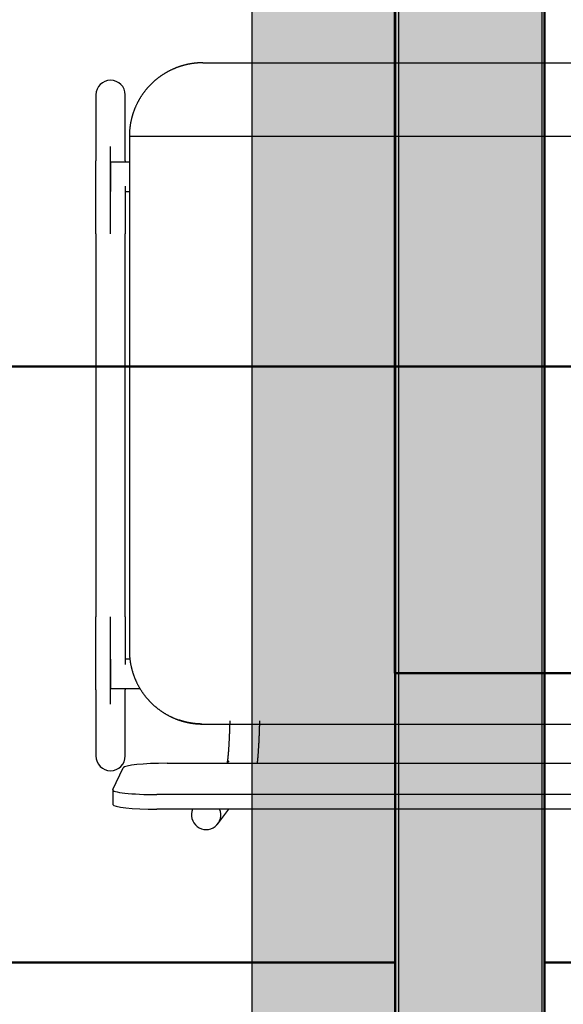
# Model space of a CAD drawing. Header units: metres. Extents: x -1 to 430, y -6 to 31.
# Tile 80 of 169: x 418.242 to 418.612, y 14.09 to 14.76. Entities that reach past the tile are written whole.
import ezdxf

# ---------------------------------------------------------------- set-up
doc = ezdxf.new("R2010")
doc.units = ezdxf.units.M
doc.linetypes.add('CONTINUA', pattern=[0])
for name, color, linetype, lineweight in [('3D P1 MURS NOUS', 7, 'CONTINUA', 25), ('3D P2 MURS NOUS', 7, 'CONTINUA', 25), ('P1 MOBLES', 7, 'CONTINUA', 25), ('P2 MOBLES 2D', 7, 'CONTINUA', 25), ('P3 MOBLES', 7, 'CONTINUA', 25), ('PA MOBLES', 7, 'CONTINUA', 25)]:
    doc.layers.add(name, color=color, linetype=linetype, lineweight=lineweight)

# ---------------------------------------------------------------- blocks, each defined once
blk = doc.blocks.new('OBJETO_COMPLEJO_1')
at = {"layer": 'P1 MOBLES', "color": 202, "linetype": 'CONTINUA', "lineweight": 50, "transparency": 33554687}
for points in [[(418.59886, 14.11849), (419.99666, 14.11849), (419.99666, 14.91856), (418.59886, 14.91856), (418.59886, 14.11849)], [(419.19997, 13.11946), (418.59886, 13.11946), (418.59886, 14.11849), (419.19997, 14.11849), (419.19997, 13.11946)]]:
    blk.add_lwpolyline(points, close=True, dxfattribs=at)
blk = doc.blocks.new('OBJETO_COMPLEJO_64')
at = {"layer": 'P2 MOBLES 2D', "color": 202, "linetype": 'CONTINUA', "lineweight": 50, "transparency": 33554687}
blk.add_lwpolyline([(419.8983, 15.11556), (418.49712, 15.11556), (418.49712, 14.31549), (419.8983, 14.31549), (419.8983, 15.11556)], close=True, dxfattribs=at)
blk = doc.blocks.new('OBJETO_COMPLEJO_79')
at = {"layer": 'P3 MOBLES', "color": 202, "linetype": 'CONTINUA', "lineweight": 50, "transparency": 33554687}
blk.add_lwpolyline([(418.75288, 14.5242), (418.75288, 15.92538), (417.95281, 15.92538), (417.95281, 14.5242), (418.75288, 14.5242)], close=True, dxfattribs=at)
blk = doc.blocks.new('OBJETO_COMPLEJO_81')
at = {"layer": 'P3 MOBLES', "color": 202, "linetype": 'CONTINUA', "lineweight": 50, "transparency": 33554687}
blk.add_lwpolyline([(418.75288, 13.12302), (418.75288, 14.5242), (417.95281, 14.5242), (417.95281, 13.12302), (418.75288, 13.12302)], close=True, dxfattribs=at)

msp = doc.modelspace()

# ---------------------------------------------------------------- hatches: boundary and pattern name
at = {"layer": '3D P1 MURS NOUS', "linetype": 'CONTINUA', "lineweight": 18, "true_color": 0x006e00, "transparency": 33554687}
msp.add_hatch(color=96, dxfattribs=at).paths.add_polyline_path([(418.49726, 15.90946), (418.49726, 13.12061), (418.59726, 13.12061), (418.59726, 15.90946)])
at = {"layer": '3D P2 MURS NOUS', "linetype": 'CONTINUA', "lineweight": 18, "true_color": 0x006e00, "transparency": 33554687}
msp.add_hatch(color=96, dxfattribs=at).paths.add_polyline_path([(418.39992, 17.61547), (418.39992, 13.12061), (418.49992, 13.12061), (418.49992, 17.61547)])

# ---------------------------------------------------------------- linework, layer by layer
at = {"layer": '3D P1 MURS NOUS', "color": 7, "linetype": 'CONTINUA', "lineweight": 25, "transparency": 33554687}
for p, q in [((418.49726, 15.90946), (418.49726, 13.12061)), ((418.59726, 13.12061), (418.59726, 15.90946))]:
    msp.add_line(p, q, dxfattribs=at)
at = {"layer": '3D P2 MURS NOUS', "color": 7, "linetype": 'CONTINUA', "lineweight": 25, "transparency": 33554687}
for p, q in [((418.39992, 17.61547), (418.39992, 13.12061)), ((418.49992, 13.12061), (418.49992, 17.61547))]:
    msp.add_line(p, q, dxfattribs=at)
at = {"layer": 'P1 MOBLES', "color": 202, "linetype": 'CONTINUA', "lineweight": 50, "transparency": 33554687}
for points in [[(418.49726, 14.11849), (417.11682, 14.11849), (417.11682, 14.91856), (418.49726, 14.91856), (418.49726, 14.11849)], [(417.89615, 13.11946), (418.49726, 13.11946), (418.49726, 14.11849), (417.89615, 14.11849), (417.89615, 13.11946)]]:
    msp.add_lwpolyline(points, close=True, dxfattribs=at)
at = {"layer": 'PA MOBLES', "color": 180, "transparency": 33554687}
for p, q in [((418.36651, 14.73083), (418.69914, 14.73083)), ((418.29374, 14.70909), (418.29374, 14.66403)), ((418.31374, 14.66403), (418.31374, 14.70909)), ((418.31651, 14.68083), (418.699, 14.68083)), ((418.31651, 14.68083), (418.31651, 14.33082)), ((418.30374, 14.61434), (418.30374, 14.67391)), ((418.30374, 14.66322), (418.30374, 14.64322)), ((418.31651, 14.66322), (418.30374, 14.66322)), ((418.31374, 14.64322), (418.31651, 14.64322)), ((418.29374, 14.61434), (418.29374, 14.35384)), ((418.31374, 14.35384), (418.31374, 14.61434)), ((418.30374, 14.29427), (418.30374, 14.35384)), ((418.30374, 14.32496), (418.30374, 14.30496)), ((418.31686, 14.32496), (418.31374, 14.32496)), ((418.29374, 14.30415), (418.29374, 14.25909)), ((418.30374, 14.30496), (418.32372, 14.30496)), ((418.31374, 14.25909), (418.31374, 14.30415)), ((418.36594, 14.28083), (418.71209, 14.28083)), ((418.36594, 14.28083), (418.71209, 14.28083)), ((418.34225, 14.25412), (418.73518, 14.25412)), ((418.38422, 14.2559), (418.38287, 14.25412)), ((418.30529, 14.23618), (418.31229, 14.25108)), ((418.30525, 14.23602), (418.30525, 14.22607)), ((418.74218, 14.23282), (418.33525, 14.23282)), ((418.74218, 14.22288), (418.33525, 14.22288)), ((418.3767, 14.21293), (418.38426, 14.22288))]:
    msp.add_line(p, q, dxfattribs=at)
for points in [[(418.35459, 14.72939), (418.35434, 14.72932), (418.35409, 14.72926), (418.35384, 14.7292), (418.35359, 14.72913), (418.35334, 14.72906), (418.35309, 14.72899), (418.35284, 14.72892), (418.35259, 14.72885), (418.35234, 14.72878), (418.35209, 14.7287), (418.35185, 14.72863), (418.3516, 14.72855), (418.35135, 14.72847), (418.3511, 14.72839), (418.35086, 14.72831), (418.35061, 14.72823), (418.35036, 14.72815), (418.35012, 14.72806), (418.34987, 14.72798), (418.34963, 14.72789), (418.34939, 14.7278), (418.34914, 14.72771), (418.3489, 14.72762), (418.34866, 14.72753), (418.34841, 14.72744), (418.34817, 14.72734), (418.34793, 14.72725), (418.34769, 14.72715), (418.34745, 14.72705), (418.34721, 14.72695), (418.3469, 14.72682), (418.3466, 14.72669), (418.34629, 14.72656), (418.34599, 14.72642), (418.34568, 14.72628), (418.34538, 14.72614), (418.34508, 14.726), (418.34478, 14.72586), (418.34448, 14.72571), (418.34418, 14.72556), (418.34388, 14.72541), (418.34359, 14.72526), (418.34329, 14.72511), (418.343, 14.72495), (418.34271, 14.7248), (418.34242, 14.72464), (418.34213, 14.72448), (418.34184, 14.72431), (418.34155, 14.72415), (418.34126, 14.72398), (418.34098, 14.72381), (418.34069, 14.72365), (418.34041, 14.72347), (418.34013, 14.7233), (418.33985, 14.72313), (418.33957, 14.72295), (418.3393, 14.72277), (418.33902, 14.72259), (418.33875, 14.72241), (418.33848, 14.72223), (418.3382, 14.72204), (418.33794, 14.72186), (418.33767, 14.72167), (418.3374, 14.72148), (418.33714, 14.72129), (418.33687, 14.7211), (418.33661, 14.7209), (418.33635, 14.72071), (418.33609, 14.72051), (418.33584, 14.72031), (418.33558, 14.72011), (418.33533, 14.71991), (418.33508, 14.71971), (418.33483, 14.7195), (418.33458, 14.7193), (418.33433, 14.71909), (418.33409, 14.71889), (418.33384, 14.71868), (418.3336, 14.71847), (418.33336, 14.71826), (418.33312, 14.71805), (418.33289, 14.71783), (418.33265, 14.71762), (418.33242, 14.7174), (418.33219, 14.71719), (418.33196, 14.71697), (418.33174, 14.71675), (418.33151, 14.71653), (418.33129, 14.71631), (418.33107, 14.71609), (418.33085, 14.71587), (418.33063, 14.71565), (418.33041, 14.71542), (418.3302, 14.7152), (418.32999, 14.71497), (418.32977, 14.71474), (418.32956, 14.71451), (418.32935, 14.71428), (418.32914, 14.71404), (418.32893, 14.7138), (418.32872, 14.71357), (418.32851, 14.71332), (418.32831, 14.71308), (418.3281, 14.71284), (418.3279, 14.71259), (418.3277, 14.71235), (418.3275, 14.7121), (418.3273, 14.71185), (418.3271, 14.71159), (418.3269, 14.71134), (418.32671, 14.71108), (418.32651, 14.71083), (418.32632, 14.71057), (418.32613, 14.71031), (418.32594, 14.71004), (418.32575, 14.70978), (418.32556, 14.70951), (418.32538, 14.70925), (418.32519, 14.70898), (418.32501, 14.70871), (418.32483, 14.70844), (418.32465, 14.70817), (418.32447, 14.70789), (418.32429, 14.70761), (418.32412, 14.70734), (418.32395, 14.70706), (418.32378, 14.70678), (418.32361, 14.7065), (418.32344, 14.70621), (418.32327, 14.70593), (418.32311, 14.70564), (418.32294, 14.70536), (418.32278, 14.70507), (418.32262, 14.70478), (418.32247, 14.70449), (418.32231, 14.7042), (418.32216, 14.70391), (418.32201, 14.70361), (418.32186, 14.70332), (418.32171, 14.70302), (418.32156, 14.70272), (418.32142, 14.70242), (418.32128, 14.70212), (418.32114, 14.70182), (418.321, 14.70152), (418.32086, 14.70122), (418.32073, 14.70092), (418.32059, 14.70061), (418.32046, 14.70031), (418.32033, 14.7), (418.32021, 14.69969), (418.32008, 14.69938), (418.31996, 14.69907), (418.31984, 14.69876), (418.31972, 14.69845), (418.31961, 14.69814), (418.31949, 14.69783), (418.31938, 14.69752), (418.31927, 14.6972), (418.31916, 14.69689), (418.31906, 14.69657), (418.31895, 14.69626), (418.31885, 14.69594), (418.31875, 14.69562), (418.31866, 14.6953), (418.31856, 14.69499), (418.31847, 14.69467), (418.31838, 14.69435), (418.31829, 14.69403), (418.3182, 14.69371), (418.31812, 14.69339), (418.31803, 14.69307), (418.31795, 14.69274), (418.31788, 14.69242), (418.3178, 14.6921), (418.31773, 14.69178), (418.31766, 14.69145), (418.31759, 14.69113), (418.31752, 14.69081), (418.31745, 14.69049), (418.31739, 14.69016), (418.31733, 14.68984), (418.31727, 14.68951), (418.31722, 14.68919), (418.31716, 14.68887), (418.31711, 14.68854), (418.31706, 14.68822), (418.31702, 14.68789), (418.31697, 14.68757), (418.31693, 14.68725), (418.31689, 14.68692), (418.31685, 14.6866), (418.31681, 14.68627), (418.31678, 14.68595), (418.31674, 14.68563), (418.31671, 14.68531), (418.31669, 14.68498), (418.31666, 14.68466), (418.31664, 14.68434), (418.31662, 14.68402), (418.3166, 14.6837), (418.31658, 14.68337), (418.31656, 14.68305), (418.31655, 14.68273), (418.31654, 14.68242), (418.31653, 14.6821), (418.31652, 14.68178), (418.31652, 14.68146), (418.31651, 14.68114), (418.31651, 14.68083)], [(418.36651, 14.73083), (418.36626, 14.73083), (418.36601, 14.73082), (418.36576, 14.73082), (418.36551, 14.73082), (418.36526, 14.73081), (418.365, 14.7308), (418.36475, 14.7308), (418.36449, 14.73079), (418.36423, 14.73077), (418.36397, 14.73076), (418.36371, 14.73075), (418.36345, 14.73073), (418.36319, 14.73071), (418.36292, 14.7307), (418.36266, 14.73068), (418.36239, 14.73066), (418.36213, 14.73063), (418.36186, 14.73061), (418.3616, 14.73058), (418.36133, 14.73056), (418.36106, 14.73053), (418.3608, 14.7305), (418.36053, 14.73047), (418.36026, 14.73043), (418.35999, 14.7304), (418.35972, 14.73036), (418.35945, 14.73033), (418.35919, 14.73029), (418.35892, 14.73025), (418.35865, 14.73021), (418.35851, 14.73018), (418.35838, 14.73016), (418.35824, 14.73014), (418.3581, 14.73012), (418.35797, 14.73009), (418.35783, 14.73007), (418.35769, 14.73004), (418.35756, 14.73002), (418.35742, 14.72999), (418.35728, 14.72997), (418.35715, 14.72994), (418.35701, 14.72992), (418.35688, 14.72989), (418.35674, 14.72986), (418.35661, 14.72984), (418.35647, 14.72981), (418.35634, 14.72978), (418.3562, 14.72975), (418.35607, 14.72972), (418.35593, 14.72969), (418.3558, 14.72967), (418.35566, 14.72964), (418.35553, 14.72961), (418.35539, 14.72958), (418.35526, 14.72954), (418.35513, 14.72951), (418.35499, 14.72948), (418.35486, 14.72945), (418.35473, 14.72942), (418.35459, 14.72939)], [(418.29374, 14.61434), (418.29374, 14.61499), (418.29374, 14.61564), (418.29374, 14.61629), (418.29374, 14.61694), (418.29374, 14.61758), (418.29374, 14.61823), (418.29374, 14.61888), (418.29374, 14.61952), (418.29374, 14.62017), (418.29374, 14.62081), (418.29374, 14.62146), (418.29374, 14.6221), (418.29374, 14.62274), (418.29374, 14.62337), (418.29374, 14.62401), (418.29374, 14.62465), (418.29374, 14.62528), (418.29374, 14.62591), (418.29374, 14.62654), (418.29374, 14.62717), (418.29374, 14.62779), (418.29374, 14.62842), (418.29374, 14.62904), (418.29374, 14.62966), (418.29374, 14.63027), (418.29374, 14.63089), (418.29374, 14.6315), (418.29374, 14.63211), (418.29374, 14.63272), (418.29374, 14.63332), (418.29374, 14.63392), (418.29374, 14.63452), (418.29374, 14.63511), (418.29374, 14.6357), (418.29374, 14.63628), (418.29374, 14.63687), (418.29374, 14.63744), (418.29374, 14.63802), (418.29374, 14.63859), (418.29374, 14.63915), (418.29374, 14.63971), (418.29374, 14.64027), (418.29374, 14.64082), (418.29374, 14.64137), (418.29374, 14.64191), (418.29374, 14.64245), (418.29374, 14.64298), (418.29374, 14.64351), (418.29374, 14.64403), (418.29374, 14.64455), (418.29374, 14.64507), (418.29374, 14.64558), (418.29374, 14.64608), (418.29374, 14.64658), (418.29374, 14.64707), (418.29374, 14.64756), (418.29374, 14.64804), (418.29374, 14.64852), (418.29374, 14.64899), (418.29374, 14.64946), (418.29374, 14.64986), (418.29374, 14.65026), (418.29374, 14.65065), (418.29374, 14.65104), (418.29374, 14.65142), (418.29374, 14.6518), (418.29374, 14.65218), (418.29374, 14.65254), (418.29374, 14.65291), (418.29374, 14.65327), (418.29374, 14.65362), (418.29374, 14.65397), (418.29374, 14.65431), (418.29374, 14.65465), (418.29374, 14.65498), (418.29374, 14.65531), (418.29374, 14.65563), (418.29374, 14.65595), (418.29374, 14.65626), (418.29374, 14.65657), (418.29374, 14.65687), (418.29374, 14.65716), (418.29374, 14.65745), (418.29374, 14.65774), (418.29374, 14.65802), (418.29374, 14.65829), (418.29374, 14.65856), (418.29374, 14.65882), (418.29374, 14.65908), (418.29374, 14.65933), (418.29374, 14.65958), (418.29374, 14.65981), (418.29374, 14.66005), (418.29374, 14.66028), (418.29374, 14.6605), (418.29374, 14.66071), (418.29374, 14.66092), (418.29374, 14.66112), (418.29374, 14.66132), (418.29374, 14.66151), (418.29374, 14.6617), (418.29374, 14.66188), (418.29374, 14.66205), (418.29374, 14.66222), (418.29374, 14.66238), (418.29374, 14.66253), (418.29374, 14.66268), (418.29374, 14.66282), (418.29374, 14.66295), (418.29374, 14.66308), (418.29374, 14.66321), (418.29374, 14.66332), (418.29374, 14.66343), (418.29374, 14.66354), (418.29374, 14.66364), (418.29374, 14.66373), (418.29374, 14.66381), (418.29374, 14.66389), (418.29374, 14.66396), (418.29374, 14.66403)], [(418.31374, 14.66403), (418.31374, 14.66401), (418.31374, 14.66399), (418.31374, 14.66397), (418.31374, 14.66395), (418.31374, 14.66393), (418.31374, 14.66391), (418.31374, 14.66389), (418.31374, 14.66386), (418.31374, 14.66384), (418.31374, 14.66382), (418.31374, 14.66379), (418.31374, 14.66377), (418.31374, 14.66374), (418.31374, 14.66371), (418.31374, 14.66369), (418.31374, 14.66366), (418.31374, 14.66363), (418.31374, 14.6636), (418.31374, 14.66357), (418.31374, 14.66355), (418.31374, 14.66351), (418.31374, 14.66348), (418.31374, 14.66345), (418.31374, 14.66342), (418.31374, 14.66339), (418.31374, 14.66336), (418.31374, 14.66332), (418.31374, 14.66329), (418.31374, 14.66325), (418.31374, 14.66322)], [(418.31374, 14.64689), (418.31374, 14.64686), (418.31374, 14.64682), (418.31374, 14.64679), (418.31374, 14.64675), (418.31374, 14.64672), (418.31374, 14.64668), (418.31374, 14.64665), (418.31374, 14.64661), (418.31374, 14.64658), (418.31374, 14.64654), (418.31374, 14.64651), (418.31374, 14.64647), (418.31374, 14.64643), (418.31374, 14.6464), (418.31374, 14.64636), (418.31374, 14.64633), (418.31374, 14.64629), (418.31374, 14.64626), (418.31374, 14.64622), (418.31374, 14.64619), (418.31374, 14.64615), (418.31374, 14.64611), (418.31374, 14.64608), (418.31374, 14.64604), (418.31374, 14.64601), (418.31374, 14.64597), (418.31374, 14.64593), (418.31374, 14.6459), (418.31374, 14.64586), (418.31374, 14.64583), (418.31374, 14.64538), (418.31374, 14.64493), (418.31374, 14.64448), (418.31374, 14.64403), (418.31374, 14.64357), (418.31374, 14.64311), (418.31374, 14.64264), (418.31374, 14.64217), (418.31374, 14.6417), (418.31374, 14.64122), (418.31374, 14.64074), (418.31374, 14.64026), (418.31374, 14.63977), (418.31374, 14.63928), (418.31374, 14.63879), (418.31374, 14.63829), (418.31374, 14.63779), (418.31374, 14.63729), (418.31374, 14.63678), (418.31374, 14.63628), (418.31374, 14.63577), (418.31374, 14.63525), (418.31374, 14.63473), (418.31374, 14.63421), (418.31374, 14.63369), (418.31374, 14.63317), (418.31374, 14.63264), (418.31374, 14.63211), (418.31374, 14.63158), (418.31374, 14.63104), (418.31374, 14.6305), (418.31374, 14.62996), (418.31374, 14.62942), (418.31374, 14.62888), (418.31374, 14.62834), (418.31374, 14.62779), (418.31374, 14.62724), (418.31374, 14.62669), (418.31374, 14.62614), (418.31374, 14.62559), (418.31374, 14.62504), (418.31374, 14.62448), (418.31374, 14.62393), (418.31374, 14.62337), (418.31374, 14.62281), (418.31374, 14.62225), (418.31374, 14.62169), (418.31374, 14.62113), (418.31374, 14.62057), (418.31374, 14.62), (418.31374, 14.61944), (418.31374, 14.61888), (418.31374, 14.61831), (418.31374, 14.61774), (418.31374, 14.61718), (418.31374, 14.61661), (418.31374, 14.61604), (418.31374, 14.61547), (418.31374, 14.61491), (418.31374, 14.61434)], [(418.29374, 14.30415), (418.29374, 14.30422), (418.29374, 14.30431), (418.29374, 14.3044), (418.29374, 14.3045), (418.29374, 14.30461), (418.29374, 14.30473), (418.29374, 14.30485), (418.29374, 14.30499), (418.29374, 14.30513), (418.29374, 14.30528), (418.29374, 14.30544), (418.29374, 14.30561), (418.29374, 14.30578), (418.29374, 14.30596), (418.29374, 14.30615), (418.29374, 14.30635), (418.29374, 14.30656), (418.29374, 14.30677), (418.29374, 14.307), (418.29374, 14.30723), (418.29374, 14.30747), (418.29374, 14.30771), (418.29374, 14.30797), (418.29374, 14.30823), (418.29374, 14.3085), (418.29374, 14.30878), (418.29374, 14.30906), (418.29374, 14.30935), (418.29374, 14.30965), (418.29374, 14.30996), (418.29374, 14.31028), (418.29374, 14.3106), (418.29374, 14.31093), (418.29374, 14.31127), (418.29374, 14.31161), (418.29374, 14.31196), (418.29374, 14.31232), (418.29374, 14.31269), (418.29374, 14.31306), (418.29374, 14.31344), (418.29374, 14.31382), (418.29374, 14.31422), (418.29374, 14.31461), (418.29374, 14.31502), (418.29374, 14.31543), (418.29374, 14.31585), (418.29374, 14.31627), (418.29374, 14.3167), (418.29374, 14.31714), (418.29374, 14.31758), (418.29374, 14.31803), (418.29374, 14.31849), (418.29374, 14.31895), (418.29374, 14.31942), (418.29374, 14.31989), (418.29374, 14.32037), (418.29374, 14.32086), (418.29374, 14.32135), (418.29374, 14.32185), (418.29374, 14.32235), (418.29374, 14.32279), (418.29374, 14.32324), (418.29374, 14.32369), (418.29374, 14.32415), (418.29374, 14.32461), (418.29374, 14.32507), (418.29374, 14.32554), (418.29374, 14.32601), (418.29374, 14.32648), (418.29374, 14.32696), (418.29374, 14.32744), (418.29374, 14.32792), (418.29374, 14.32841), (418.29374, 14.3289), (418.29374, 14.32939), (418.29374, 14.32989), (418.29374, 14.33038), (418.29374, 14.33089), (418.29374, 14.33139), (418.29374, 14.3319), (418.29374, 14.33241), (418.29374, 14.33293), (418.29374, 14.33344), (418.29374, 14.33396), (418.29374, 14.33448), (418.29374, 14.33501), (418.29374, 14.33554), (418.29374, 14.33607), (418.29374, 14.3366), (418.29374, 14.33714), (418.29374, 14.33767), (418.29374, 14.33821), (418.29374, 14.33875), (418.29374, 14.3393), (418.29374, 14.33984), (418.29374, 14.34039), (418.29374, 14.34093), (418.29374, 14.34148), (418.29374, 14.34203), (418.29374, 14.34259), (418.29374, 14.34314), (418.29374, 14.34369), (418.29374, 14.34425), (418.29374, 14.34481), (418.29374, 14.34537), (418.29374, 14.34592), (418.29374, 14.34649), (418.29374, 14.34705), (418.29374, 14.34761), (418.29374, 14.34817), (418.29374, 14.34874), (418.29374, 14.3493), (418.29374, 14.34987), (418.29374, 14.35043), (418.29374, 14.351), (418.29374, 14.35157), (418.29374, 14.35213), (418.29374, 14.3527), (418.29374, 14.35327), (418.29374, 14.35384)], [(418.31374, 14.35384), (418.31374, 14.35319), (418.31374, 14.35254), (418.31374, 14.35189), (418.31374, 14.35124), (418.31374, 14.35059), (418.31374, 14.34994), (418.31374, 14.3493), (418.31374, 14.34865), (418.31374, 14.34801), (418.31374, 14.34736), (418.31374, 14.34672), (418.31374, 14.34608), (418.31374, 14.34544), (418.31374, 14.3448), (418.31374, 14.34417), (418.31374, 14.34353), (418.31374, 14.3429), (418.31374, 14.34227), (418.31374, 14.34164), (418.31374, 14.34101), (418.31374, 14.34038), (418.31374, 14.33976), (418.31374, 14.33914), (418.31374, 14.33852), (418.31374, 14.3379), (418.31374, 14.33729), (418.31374, 14.33668), (418.31374, 14.33607), (418.31374, 14.33546), (418.31374, 14.33486), (418.31374, 14.33436), (418.31374, 14.33387), (418.31374, 14.33339), (418.31374, 14.3329), (418.31374, 14.33242), (418.31374, 14.33194), (418.31374, 14.33146), (418.31374, 14.33098), (418.31374, 14.33051), (418.31374, 14.33004), (418.31374, 14.32957), (418.31374, 14.32911), (418.31374, 14.32865), (418.31374, 14.32819), (418.31374, 14.32773), (418.31374, 14.32728), (418.31374, 14.32683), (418.31374, 14.32638), (418.31374, 14.32594), (418.31374, 14.3255), (418.31374, 14.32506), (418.31374, 14.32463), (418.31374, 14.3242), (418.31374, 14.32377), (418.31374, 14.32335), (418.31374, 14.32293), (418.31374, 14.32251), (418.31374, 14.3221), (418.31374, 14.32169), (418.31374, 14.32128)], [(418.31651, 14.33082), (418.31651, 14.33051), (418.31652, 14.33019), (418.31652, 14.32988), (418.31653, 14.32956), (418.31654, 14.32924), (418.31655, 14.32893), (418.31656, 14.32861), (418.31658, 14.32829), (418.31659, 14.32797), (418.31661, 14.32765), (418.31664, 14.32733), (418.31666, 14.32701), (418.31668, 14.32669), (418.31671, 14.32637), (418.31674, 14.32605), (418.31677, 14.32572), (418.31681, 14.3254), (418.31684, 14.32508), (418.31688, 14.32476), (418.31692, 14.32443), (418.31697, 14.32411), (418.31701, 14.32379), (418.31706, 14.32347), (418.31711, 14.32314), (418.31716, 14.32282), (418.31721, 14.3225), (418.31727, 14.32217), (418.31732, 14.32185), (418.31739, 14.32153), (418.31745, 14.3212), (418.31751, 14.32088), (418.31758, 14.32056), (418.31765, 14.32023), (418.31772, 14.31991), (418.31779, 14.31959), (418.31787, 14.31927), (418.31794, 14.31894), (418.31802, 14.31862), (418.31811, 14.3183), (418.31819, 14.31798), (418.31828, 14.31766), (418.31837, 14.31734), (418.31846, 14.31702), (418.31855, 14.3167), (418.31864, 14.31638), (418.31874, 14.31606), (418.31884, 14.31575), (418.31894, 14.31543), (418.31905, 14.31511), (418.31915, 14.3148), (418.31926, 14.31448), (418.31937, 14.31417), (418.31948, 14.31385), (418.3196, 14.31354), (418.31971, 14.31323), (418.31983, 14.31291), (418.31995, 14.3126), (418.32007, 14.31229), (418.3202, 14.31198), (418.32032, 14.31168), (418.32045, 14.31137), (418.32058, 14.31106), (418.32072, 14.31075), (418.32085, 14.31045), (418.32099, 14.31015), (418.32113, 14.30984), (418.32127, 14.30954), (418.32141, 14.30924), (418.32156, 14.30894), (418.3217, 14.30864), (418.32185, 14.30834), (418.322, 14.30804), (418.32216, 14.30775), (418.32231, 14.30745), (418.32247, 14.30716), (418.32263, 14.30687), (418.32279, 14.30658), (418.32295, 14.30629), (418.32311, 14.306), (418.32328, 14.30571), (418.32345, 14.30542), (418.32362, 14.30514), (418.32379, 14.30485), (418.32396, 14.30457), (418.32413, 14.30429), (418.32431, 14.30401), (418.32449, 14.30373), (418.32467, 14.30346), (418.32485, 14.30318), (418.32503, 14.30291), (418.32522, 14.30263), (418.3254, 14.30236), (418.32559, 14.30209), (418.32578, 14.30183), (418.32597, 14.30156), (418.32617, 14.30129), (418.32636, 14.30103), (418.32656, 14.30077), (418.32675, 14.30051), (418.32695, 14.30025), (418.32715, 14.29999), (418.32735, 14.29974), (418.32755, 14.29948), (418.32776, 14.29923), (418.32796, 14.29898), (418.32817, 14.29873), (418.32838, 14.29849), (418.32859, 14.29824), (418.3288, 14.298), (418.32901, 14.29776), (418.32922, 14.29752), (418.32944, 14.29728), (418.32965, 14.29704), (418.32987, 14.29681), (418.33008, 14.29658), (418.3303, 14.29635), (418.33052, 14.29612), (418.33074, 14.29589), (418.33096, 14.29567), (418.33118, 14.29544), (418.33141, 14.29522), (418.33163, 14.295), (418.33186, 14.29478), (418.33209, 14.29456), (418.33232, 14.29435), (418.33255, 14.29413), (418.33278, 14.29392), (418.33302, 14.2937), (418.33325, 14.29349), (418.33349, 14.29328), (418.33374, 14.29307), (418.33398, 14.29286), (418.33422, 14.29265), (418.33447, 14.29244), (418.33472, 14.29224), (418.33497, 14.29203), (418.33522, 14.29183), (418.33547, 14.29163), (418.33573, 14.29143), (418.33598, 14.29123), (418.33624, 14.29103), (418.3365, 14.29084), (418.33676, 14.29064), (418.33702, 14.29045), (418.33729, 14.29026), (418.33755, 14.29006), (418.33782, 14.28988), (418.33809, 14.28969), (418.33836, 14.2895), (418.33863, 14.28932), (418.33891, 14.28914), (418.33918, 14.28896), (418.33946, 14.28878), (418.33973, 14.2886), (418.34001, 14.28842), (418.34029, 14.28825), (418.34058, 14.28808), (418.34086, 14.28791), (418.34114, 14.28774), (418.34143, 14.28757), (418.34172, 14.28741), (418.34201, 14.28724), (418.3423, 14.28708), (418.34259, 14.28692), (418.34288, 14.28676), (418.34317, 14.28661), (418.34347, 14.28645), (418.34376, 14.2863), (418.34406, 14.28615), (418.34436, 14.286), (418.34465, 14.28586), (418.34495, 14.28571), (418.34525, 14.28557), (418.34556, 14.28543), (418.34586, 14.28529), (418.34616, 14.28515), (418.34647, 14.28502), (418.34677, 14.28489), (418.34708, 14.28476), (418.34739, 14.28463), (418.34748, 14.28459), (418.34757, 14.28455), (418.34766, 14.28451), (418.34775, 14.28448), (418.34784, 14.28444), (418.34793, 14.2844), (418.34803, 14.28437), (418.34812, 14.28433), (418.34821, 14.28429), (418.3483, 14.28426), (418.34839, 14.28422), (418.34848, 14.28419), (418.34858, 14.28415), (418.34867, 14.28412), (418.34876, 14.28408), (418.34885, 14.28405), (418.34895, 14.28401), (418.34904, 14.28398), (418.34913, 14.28394), (418.34922, 14.28391), (418.34931, 14.28388), (418.34941, 14.28384), (418.3495, 14.28381), (418.34959, 14.28377), (418.34969, 14.28374), (418.34978, 14.28371), (418.34987, 14.28367), (418.34996, 14.28364), (418.35006, 14.28361), (418.35015, 14.28358)], [(418.31374, 14.30496), (418.31374, 14.30492), (418.31374, 14.30489), (418.31374, 14.30485), (418.31374, 14.30482), (418.31374, 14.30479), (418.31374, 14.30476), (418.31374, 14.30472), (418.31374, 14.30469), (418.31374, 14.30466), (418.31374, 14.30463), (418.31374, 14.3046), (418.31374, 14.30457), (418.31374, 14.30454), (418.31374, 14.30452), (418.31374, 14.30449), (418.31374, 14.30446), (418.31374, 14.30444), (418.31374, 14.30441), (418.31374, 14.30439), (418.31374, 14.30436), (418.31374, 14.30434), (418.31374, 14.30431), (418.31374, 14.30429), (418.31374, 14.30427), (418.31374, 14.30425), (418.31374, 14.30423), (418.31374, 14.3042), (418.31374, 14.30418), (418.31374, 14.30417), (418.31374, 14.30415)], [(418.35015, 14.28358), (418.35018, 14.28357), (418.3502, 14.28356), (418.35023, 14.28355), (418.35025, 14.28354), (418.35028, 14.28353), (418.3503, 14.28353), (418.35033, 14.28352), (418.35035, 14.28351), (418.35037, 14.2835), (418.3504, 14.28349), (418.35042, 14.28348), (418.35045, 14.28347), (418.35047, 14.28347), (418.3505, 14.28346), (418.35052, 14.28345), (418.35055, 14.28344), (418.35057, 14.28343), (418.3506, 14.28342), (418.35062, 14.28342), (418.35065, 14.28341), (418.35067, 14.2834), (418.3507, 14.28339), (418.35072, 14.28338), (418.35074, 14.28338), (418.35077, 14.28337), (418.35079, 14.28336), (418.35082, 14.28335), (418.35084, 14.28334), (418.35087, 14.28334), (418.35089, 14.28333), (418.35104, 14.28328), (418.3512, 14.28323), (418.35135, 14.28318), (418.35151, 14.28313), (418.35167, 14.28308), (418.35183, 14.28303), (418.35199, 14.28298), (418.35215, 14.28293), (418.35231, 14.28289), (418.35247, 14.28284), (418.35263, 14.28279), (418.35279, 14.28274), (418.35296, 14.2827), (418.35312, 14.28265), (418.35329, 14.28261), (418.35345, 14.28256), (418.35362, 14.28252), (418.35379, 14.28247), (418.35395, 14.28243), (418.35412, 14.28238), (418.35429, 14.28234), (418.35446, 14.2823), (418.35463, 14.28226), (418.3548, 14.28222), (418.35497, 14.28218), (418.35514, 14.28214), (418.35531, 14.2821), (418.35548, 14.28206), (418.35565, 14.28202), (418.35582, 14.28198), (418.35599, 14.28194), (418.35616, 14.28191), (418.35633, 14.28187), (418.3565, 14.28184), (418.35667, 14.2818), (418.35684, 14.28177), (418.35701, 14.28174), (418.35718, 14.2817), (418.35735, 14.28167), (418.35752, 14.28164), (418.35769, 14.28161), (418.35786, 14.28158), (418.35803, 14.28155), (418.3582, 14.28152), (418.35837, 14.28149), (418.35853, 14.28147), (418.3587, 14.28144), (418.35887, 14.28141), (418.35903, 14.28139), (418.3592, 14.28136), (418.35936, 14.28134), (418.35953, 14.28132), (418.35969, 14.28129), (418.35985, 14.28127), (418.36002, 14.28125), (418.36018, 14.28123), (418.36034, 14.28121), (418.3605, 14.28119), (418.36065, 14.28117), (418.36081, 14.28115), (418.36094, 14.28114), (418.36107, 14.28112), (418.3612, 14.28111), (418.36133, 14.28109), (418.36146, 14.28108), (418.3616, 14.28107), (418.36173, 14.28105), (418.36187, 14.28104), (418.362, 14.28103), (418.36214, 14.28102), (418.36228, 14.28101), (418.36242, 14.28099), (418.36255, 14.28098), (418.36269, 14.28097), (418.36283, 14.28096), (418.36297, 14.28095), (418.36311, 14.28094), (418.36325, 14.28093), (418.36339, 14.28092), (418.36352, 14.28092), (418.36366, 14.28091), (418.3638, 14.2809), (418.36393, 14.28089), (418.36407, 14.28089), (418.3642, 14.28088), (418.36434, 14.28087), (418.36447, 14.28087), (418.3646, 14.28086), (418.36473, 14.28086), (418.36485, 14.28085), (418.36487, 14.28085), (418.36488, 14.28085), (418.3649, 14.28085), (418.36491, 14.28085), (418.36493, 14.28085), (418.36494, 14.28085), (418.36496, 14.28085), (418.36497, 14.28085), (418.36499, 14.28085), (418.365, 14.28085), (418.36502, 14.28085), (418.36503, 14.28085), (418.36505, 14.28085), (418.36507, 14.28085), (418.36508, 14.28084), (418.3651, 14.28084), (418.36511, 14.28084), (418.36513, 14.28084), (418.36514, 14.28084), (418.36516, 14.28084), (418.36518, 14.28084), (418.36519, 14.28084), (418.36521, 14.28084), (418.36522, 14.28084), (418.36524, 14.28084), (418.36526, 14.28084), (418.36527, 14.28084), (418.36529, 14.28084), (418.3653, 14.28084), (418.36532, 14.28084), (418.36534, 14.28084), (418.36535, 14.28084), (418.36537, 14.28084), (418.36538, 14.28084), (418.3654, 14.28084), (418.36542, 14.28084), (418.36543, 14.28084), (418.36545, 14.28084), (418.36546, 14.28084), (418.36548, 14.28083), (418.3655, 14.28083), (418.36551, 14.28083), (418.36553, 14.28083), (418.36554, 14.28083), (418.36556, 14.28083), (418.36557, 14.28083), (418.36559, 14.28083), (418.3656, 14.28083), (418.36562, 14.28083), (418.36564, 14.28083), (418.36565, 14.28083), (418.36567, 14.28083), (418.36568, 14.28083), (418.3657, 14.28083), (418.36571, 14.28083), (418.36573, 14.28083), (418.36574, 14.28083), (418.36575, 14.28083), (418.36577, 14.28083), (418.36578, 14.28083), (418.36579, 14.28083), (418.36579, 14.28083), (418.3658, 14.28083), (418.3658, 14.28083), (418.36581, 14.28083), (418.36581, 14.28083), (418.36581, 14.28083), (418.36582, 14.28083), (418.36582, 14.28083), (418.36583, 14.28083), (418.36583, 14.28083), (418.36584, 14.28083), (418.36584, 14.28083), (418.36585, 14.28083), (418.36585, 14.28083), (418.36586, 14.28083), (418.36586, 14.28083), (418.36587, 14.28083), (418.36587, 14.28083), (418.36587, 14.28083), (418.36588, 14.28083), (418.36588, 14.28083), (418.36589, 14.28083), (418.36589, 14.28083), (418.3659, 14.28083), (418.3659, 14.28083), (418.3659, 14.28083), (418.36591, 14.28083), (418.36591, 14.28083), (418.36594, 14.28083)], [(418.35167, 14.28308), (418.35162, 14.28309), (418.35157, 14.28311), (418.35152, 14.28312), (418.35147, 14.28314), (418.35142, 14.28316), (418.35137, 14.28317), (418.35132, 14.28319), (418.35127, 14.28321), (418.35121, 14.28322), (418.35116, 14.28324), (418.35111, 14.28325), (418.35106, 14.28327), (418.35101, 14.28329), (418.35096, 14.2833), (418.35091, 14.28332), (418.35086, 14.28334), (418.35081, 14.28335), (418.35076, 14.28337), (418.35071, 14.28339), (418.35066, 14.28341), (418.35061, 14.28342), (418.35055, 14.28344), (418.3505, 14.28346), (418.35045, 14.28347), (418.3504, 14.28349), (418.35035, 14.28351), (418.3503, 14.28353), (418.35025, 14.28354), (418.3502, 14.28356), (418.35015, 14.28358)], [(418.36591, 14.28083), (418.36591, 14.28083), (418.36591, 14.28083), (418.3659, 14.28083), (418.3659, 14.28083), (418.3659, 14.28083), (418.36589, 14.28083), (418.36589, 14.28083), (418.36588, 14.28083), (418.36588, 14.28083), (418.36587, 14.28083), (418.36587, 14.28083), (418.36587, 14.28083), (418.36586, 14.28083), (418.36586, 14.28083), (418.36585, 14.28083), (418.36585, 14.28083), (418.36584, 14.28083), (418.36584, 14.28083), (418.36583, 14.28083), (418.36583, 14.28083), (418.36582, 14.28083), (418.36582, 14.28083), (418.36581, 14.28083), (418.36581, 14.28083), (418.36581, 14.28083), (418.3658, 14.28083), (418.3658, 14.28083), (418.36579, 14.28083), (418.36579, 14.28083), (418.36578, 14.28083), (418.36577, 14.28083), (418.36575, 14.28083), (418.36574, 14.28083), (418.36573, 14.28083), (418.36571, 14.28083), (418.3657, 14.28083), (418.36568, 14.28083), (418.36567, 14.28083), (418.36565, 14.28083), (418.36564, 14.28083), (418.36562, 14.28083), (418.3656, 14.28083), (418.36559, 14.28083), (418.36557, 14.28083), (418.36556, 14.28083), (418.36554, 14.28083), (418.36553, 14.28083), (418.36551, 14.28083), (418.3655, 14.28083), (418.36548, 14.28083), (418.36546, 14.28084), (418.36545, 14.28084), (418.36543, 14.28084), (418.36542, 14.28084), (418.3654, 14.28084), (418.36538, 14.28084), (418.36537, 14.28084), (418.36535, 14.28084), (418.36534, 14.28084), (418.36532, 14.28084), (418.3653, 14.28084), (418.36529, 14.28084), (418.36527, 14.28084), (418.36526, 14.28084), (418.36524, 14.28084), (418.36522, 14.28084), (418.36521, 14.28084), (418.36519, 14.28084), (418.36518, 14.28084), (418.36516, 14.28084), (418.36514, 14.28084), (418.36513, 14.28084), (418.36511, 14.28084), (418.3651, 14.28084), (418.36508, 14.28084), (418.36507, 14.28085), (418.36505, 14.28085), (418.36503, 14.28085), (418.36502, 14.28085), (418.365, 14.28085), (418.36499, 14.28085), (418.36497, 14.28085), (418.36496, 14.28085), (418.36494, 14.28085), (418.36493, 14.28085), (418.36491, 14.28085), (418.3649, 14.28085), (418.36488, 14.28085), (418.36487, 14.28085), (418.36485, 14.28085), (418.36473, 14.28086), (418.3646, 14.28086), (418.36447, 14.28087), (418.36434, 14.28087), (418.3642, 14.28088), (418.36407, 14.28089), (418.36393, 14.28089), (418.3638, 14.2809), (418.36366, 14.28091), (418.36352, 14.28092), (418.36339, 14.28092), (418.36325, 14.28093), (418.36311, 14.28094), (418.36297, 14.28095), (418.36283, 14.28096), (418.36269, 14.28097), (418.36255, 14.28098), (418.36242, 14.28099), (418.36228, 14.28101), (418.36214, 14.28102), (418.362, 14.28103), (418.36187, 14.28104), (418.36173, 14.28105), (418.3616, 14.28107), (418.36146, 14.28108), (418.36133, 14.28109), (418.3612, 14.28111), (418.36107, 14.28112), (418.36094, 14.28114), (418.36081, 14.28115), (418.36065, 14.28117), (418.3605, 14.28119), (418.36034, 14.28121), (418.36018, 14.28123), (418.36002, 14.28125), (418.35985, 14.28127), (418.35969, 14.28129), (418.35953, 14.28132), (418.35936, 14.28134), (418.3592, 14.28136), (418.35903, 14.28139), (418.35887, 14.28141), (418.3587, 14.28144), (418.35853, 14.28147), (418.35837, 14.28149), (418.3582, 14.28152), (418.35803, 14.28155), (418.35786, 14.28158), (418.35769, 14.28161), (418.35752, 14.28164), (418.35735, 14.28167), (418.35718, 14.2817), (418.35701, 14.28174), (418.35684, 14.28177), (418.35667, 14.2818), (418.3565, 14.28184), (418.35633, 14.28187), (418.35616, 14.28191), (418.35599, 14.28194), (418.35582, 14.28198), (418.35568, 14.28201), (418.35553, 14.28204), (418.35539, 14.28208), (418.35525, 14.28211), (418.35511, 14.28214), (418.35497, 14.28218), (418.35483, 14.28221), (418.35469, 14.28224), (418.35455, 14.28228), (418.35441, 14.28231), (418.35426, 14.28235), (418.35412, 14.28238), (418.35399, 14.28242), (418.35385, 14.28246), (418.35371, 14.28249), (418.35357, 14.28253), (418.35343, 14.28257), (418.35329, 14.2826), (418.35315, 14.28264), (418.35302, 14.28268), (418.35288, 14.28272), (418.35274, 14.28276), (418.35261, 14.2828), (418.35247, 14.28284), (418.35234, 14.28288), (418.3522, 14.28292), (418.35207, 14.28296), (418.35194, 14.283), (418.3518, 14.28304), (418.35167, 14.28308)], [(418.38321, 14.25457), (418.38322, 14.25462), (418.38323, 14.25468), (418.38324, 14.25474), (418.38325, 14.2548), (418.38326, 14.25486), (418.38327, 14.25493), (418.38328, 14.25499), (418.3833, 14.25506), (418.38331, 14.25513), (418.38332, 14.2552), (418.38333, 14.25527), (418.38334, 14.25535), (418.38335, 14.25543), (418.38336, 14.25551), (418.38338, 14.25559), (418.38339, 14.25567), (418.3834, 14.25575), (418.38341, 14.25584), (418.38343, 14.25593), (418.38344, 14.25602), (418.38345, 14.25611), (418.38346, 14.25621), (418.38348, 14.2563), (418.38349, 14.2564), (418.3835, 14.2565), (418.38352, 14.2566), (418.38353, 14.25671), (418.38354, 14.25681), (418.38356, 14.25692), (418.38357, 14.25703), (418.38359, 14.25724), (418.38362, 14.25746), (418.38365, 14.25769), (418.38367, 14.25792), (418.3837, 14.25816), (418.38372, 14.25841), (418.38375, 14.25866), (418.38378, 14.25892), (418.3838, 14.25919), (418.38383, 14.25946), (418.38386, 14.25974), (418.38388, 14.26002), (418.38391, 14.26032), (418.38394, 14.26062), (418.38396, 14.26092), (418.38399, 14.26124), (418.38402, 14.26156), (418.38404, 14.26188), (418.38407, 14.26222), (418.3841, 14.26256), (418.38412, 14.2629), (418.38415, 14.26326), (418.38417, 14.26362), (418.3842, 14.26398), (418.38423, 14.26436), (418.38425, 14.26474), (418.38428, 14.26513), (418.3843, 14.26552), (418.38433, 14.26592), (418.38436, 14.26633), (418.38438, 14.26677), (418.38441, 14.26722), (418.38444, 14.26768), (418.38446, 14.26813), (418.38449, 14.2686), (418.38451, 14.26907), (418.38454, 14.26954), (418.38456, 14.27002), (418.38458, 14.2705), (418.38461, 14.27099), (418.38463, 14.27148), (418.38465, 14.27198), (418.38468, 14.27248), (418.3847, 14.27298), (418.38472, 14.27349), (418.38474, 14.27401), (418.38476, 14.27453), (418.38478, 14.27505), (418.3848, 14.27557), (418.38482, 14.2761), (418.38484, 14.27664), (418.38486, 14.27718), (418.38488, 14.27772), (418.3849, 14.27826), (418.38491, 14.27881), (418.38493, 14.27936), (418.38495, 14.27992), (418.38496, 14.28048), (418.38498, 14.28104), (418.38499, 14.28161), (418.38499, 14.28165), (418.38499, 14.2817), (418.385, 14.28175), (418.385, 14.2818), (418.385, 14.28185), (418.385, 14.2819), (418.385, 14.28195), (418.385, 14.282), (418.385, 14.28205), (418.385, 14.28209), (418.38501, 14.28214), (418.38501, 14.28219), (418.38501, 14.28224), (418.38501, 14.28229), (418.38501, 14.28234), (418.38501, 14.28239), (418.38501, 14.28244), (418.38501, 14.28249), (418.38502, 14.28254), (418.38502, 14.28258), (418.38502, 14.28263), (418.38502, 14.28268), (418.38502, 14.28273), (418.38502, 14.28278), (418.38502, 14.28283), (418.38502, 14.28288), (418.38503, 14.28293), (418.38503, 14.28298), (418.38503, 14.28303), (418.38503, 14.28308)], [(418.40503, 14.28308), (418.40503, 14.28298), (418.40503, 14.28288), (418.40503, 14.28278), (418.40503, 14.28268), (418.40502, 14.28259), (418.40502, 14.28249), (418.40502, 14.28239), (418.40502, 14.28229), (418.40501, 14.2822), (418.40501, 14.2821), (418.40501, 14.282), (418.40501, 14.2819), (418.405, 14.28181), (418.405, 14.28171), (418.405, 14.28161), (418.405, 14.28151), (418.40499, 14.28142), (418.40499, 14.28132), (418.40499, 14.28122), (418.40499, 14.28113), (418.40498, 14.28103), (418.40498, 14.28093), (418.40498, 14.28084), (418.40498, 14.28074), (418.40497, 14.28064), (418.40497, 14.28055), (418.40497, 14.28045), (418.40497, 14.28035), (418.40496, 14.28026), (418.40496, 14.28016), (418.40494, 14.27954), (418.40492, 14.27892), (418.40491, 14.2783), (418.40489, 14.27769), (418.40487, 14.27709), (418.40485, 14.27649), (418.40483, 14.27589), (418.40481, 14.27529), (418.40478, 14.2747), (418.40476, 14.27412), (418.40474, 14.27354), (418.40472, 14.27296), (418.40469, 14.27239), (418.40467, 14.27182), (418.40464, 14.27126), (418.40462, 14.2707), (418.40459, 14.27015), (418.40456, 14.2696), (418.40454, 14.26906), (418.40451, 14.26852), (418.40448, 14.26799), (418.40445, 14.26746), (418.40443, 14.26694), (418.4044, 14.26642), (418.40437, 14.2659), (418.40434, 14.2654), (418.40431, 14.26489), (418.40427, 14.2644), (418.40424, 14.2639), (418.40421, 14.26342), (418.40418, 14.26302), (418.40416, 14.26263), (418.40413, 14.26224), (418.4041, 14.26186), (418.40408, 14.26149), (418.40405, 14.26112), (418.40402, 14.26077), (418.404, 14.26041), (418.40397, 14.26007), (418.40394, 14.25973), (418.40392, 14.2594), (418.40389, 14.25907), (418.40386, 14.25875), (418.40384, 14.25843), (418.40381, 14.25812), (418.40379, 14.25782), (418.40376, 14.25752), (418.40373, 14.25723), (418.40371, 14.25695), (418.40368, 14.25666), (418.40365, 14.25639), (418.40363, 14.25612), (418.4036, 14.25585), (418.40357, 14.25559), (418.40355, 14.25534), (418.40352, 14.25509), (418.40349, 14.25484), (418.40347, 14.2546), (418.40344, 14.25436), (418.40341, 14.25413)]]:
    msp.add_lwpolyline(points, dxfattribs=at)
for start, end in [(180, 270), (270, 0)]:
    msp.add_arc((418.30374, 14.25909), 0.01, start, end, dxfattribs=at)
for centre, major_axis, ratio, start_param, end_param in [((418.30374, 14.70909), (-0.01, 0), 0.987805, 4.712389, 6.283185), ((418.30374, 14.70909), (-0.01, 0), 0.987805, 3.141593, 4.712389), ((418.34225, 14.25092), (0.03, 0), 0.106466, 1.570796, 3.091634), ((418.33525, 14.23602), (-0.03, 0), 0.106466, 6.233227, 7.853982), ((418.33525, 14.22607), (-0.03, 0), 0.106466, 0, 1.570796), ((418.36874, 14.21898), (-0.00796, 0.00605), 0.993992, 0.250094, 4.196569)]:
    msp.add_ellipse(centre, major_axis=major_axis, ratio=ratio, start_param=start_param, end_param=end_param, dxfattribs=at)

# ---------------------------------------------------------------- block references
at = {"layer": 'P1 MOBLES', "color": 202, "linetype": 'CONTINUA', "lineweight": 50, "transparency": 33554687}
msp.add_blockref('OBJETO_COMPLEJO_1', (0, 0), dxfattribs=at)
at = {"layer": 'P2 MOBLES 2D', "color": 202, "linetype": 'CONTINUA', "lineweight": 50, "transparency": 33554687}
msp.add_blockref('OBJETO_COMPLEJO_64', (0, 0), dxfattribs=at)
at = {"layer": 'P3 MOBLES', "color": 202, "linetype": 'CONTINUA', "lineweight": 50, "transparency": 33554687}
for name in ['OBJETO_COMPLEJO_79', 'OBJETO_COMPLEJO_81']:
    msp.add_blockref(name, (0, 0), dxfattribs=at)

doc.saveas('drawing.dxf')
